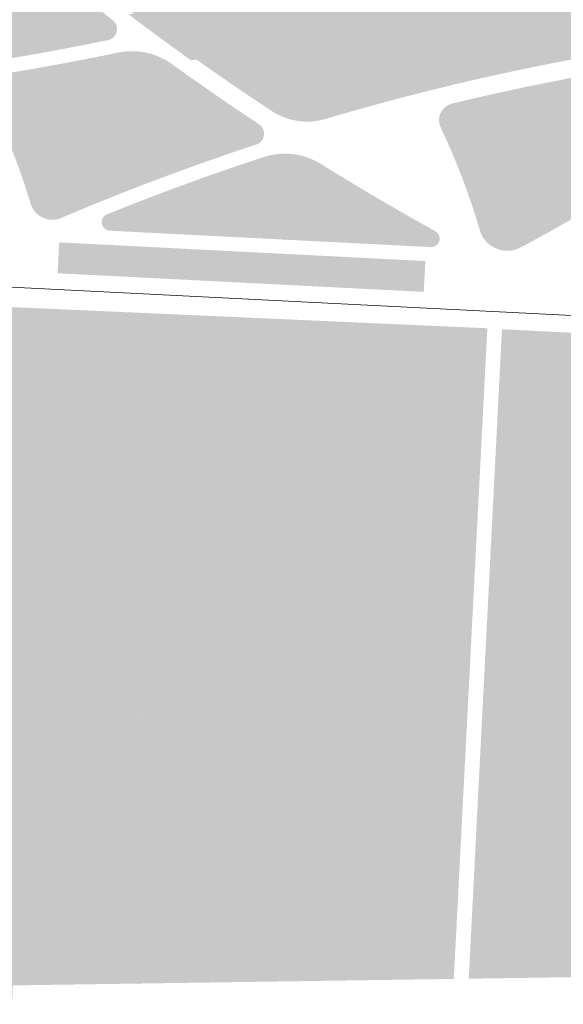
# Model space of a CAD drawing. Header units: millimetres. Extents: x 32690613 to 32694392, y 5343730 to 5344753.
# Tile 3 of 170: x 32692479 to 32692575, y 5343830 to 5344004. Entities that reach past the tile are written whole.
import ezdxf

# ---------------------------------------------------------------- set-up
doc = ezdxf.new("R2010")
doc.units = ezdxf.units.MM
doc.header["$LTSCALE"] = 0.01
doc.layers.get('DEFPOINTS').update_dxf_attribs({"color": 11, "lineweight": 18})
for name, color, linetype, lineweight, true_color in [('Veg-Rasen', 7, 'Continuous', 5, 0xb9f3a0), ('Veg-Waldartig', 7, 'Continuous', 5, 0xb0ee53), ('Veg-Wiese', 7, 'Continuous', 5, 0xd4ffa8)]:
    doc.layers.add(name, color=color, linetype=linetype, lineweight=lineweight, true_color=true_color)

# ---------------------------------------------------------------- blocks, each defined once
blk = doc.blocks.new('A$C78070446')
blk.add_line((4469459.19244776, 5342510.292062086), (4470208.775879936, 5342443.040764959))

msp = doc.modelspace()

# ---------------------------------------------------------------- hatches: boundary and pattern name
at = {"layer": 'Veg-Rasen', "transparency": 33554687}
for points in [[(32692435.53161165, 5344022.775018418), (32692434.84097303, 5344021.809931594), (32692434.14357491, 5344020.849717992), (32692433.43945169, 5344019.894424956), (32692432.72863809, 5344018.944099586), (32692432.01116914, 5344017.998788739), (32692431.28708022, 5344017.05853902), (32692430.55640704, 5344016.123396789), (32692429.81918562, 5344015.193408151), (32692429.54403168, 5344014.819107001), (32692429.29871884, 5344014.42460395), (32692429.08472324, 5344014.01227286), (32692428.90333256, 5344013.584594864), (32692428.7556383, 5344013.14414345), (32692428.64252917, 5344012.693568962), (32692428.5646858, 5344012.235582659), (32692428.52257659, 5344011.772940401), (32692427.55498821, 5343993.172696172), (32692427.55521281, 5343992.960537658), (32692427.57789636, 5343992.74959515), (32692427.62278391, 5343992.542239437), (32692427.68937099, 5343992.340800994), (32692427.77690921, 5343992.147543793), (32692427.88441472, 5343991.964639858), (32692428.01067927, 5343991.794144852), (32692428.15428378, 5343991.637974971), (32692428.31361426, 5343991.497885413), (32692428.48687999, 5343991.375450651), (32692428.67213364, 5343991.272046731), (32692428.86729313, 5343991.188835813), (32692429.07016507, 5343991.126753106), (32692429.27846936, 5343991.086496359), (32692429.48986488, 5343991.06851802), (32692429.70197574, 5343991.073020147), (32692435.91823462, 5343991.576774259), (32692442.12800202, 5343992.155074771), (32692448.330384, 5343992.807838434), (32692454.52448769, 5343993.534971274), (32692460.70942139, 5343994.336368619), (32692466.88429475, 5343995.2119151), (32692473.04821885, 5343996.161484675), (32692479.20030634, 5343997.184940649), (32692481.12347226, 5343997.520465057), (32692483.0452833, 5343997.863194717), (32692484.96573946, 5343998.213129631), (32692486.88484072, 5343998.570269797), (32692488.80258711, 5343998.934615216), (32692490.71897861, 5343999.306165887), (32692492.63401523, 5343999.684921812), (32692494.54769697, 5344000.070882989), (32692494.82292486, 5344000.147764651), (32692495.08438637, 5344000.263086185), (32692495.32674369, 5344000.414493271), (32692495.54504903, 5344000.598894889), (32692495.73484562, 5344000.812526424), (32692495.8922587, 5344001.051026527), (32692496.01407465, 5344001.309526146), (32692496.09780655, 5344001.582747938), (32692496.14174499, 5344001.865114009), (32692496.14499295, 5344002.150859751), (32692496.10748413, 5344002.434151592), (32692496.02998428, 5344002.709206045), (32692495.91407558, 5344002.970407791), (32692495.76212434, 5344003.212424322), (32692495.5772327, 5344003.430314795), (32692495.36317527, 5344003.619630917), (32692489.88702225, 5344007.870831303), (32692484.47518092, 5344012.203605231), (32692479.1288663, 5344016.616979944), (32692473.84927868, 5344021.109964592), (32692468.6376034, 5344025.681550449), (32692463.49501054, 5344030.330711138), (32692458.42265467, 5344035.056402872), (32692453.42167459, 5344039.857564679), (32692452.98845762, 5344040.233784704), (32692452.51499107, 5344040.55789558), (32692452.00750989, 5344040.825629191), (32692451.47269697, 5344041.033459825), (32692450.91759511, 5344041.178650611), (32692450.34951431, 5344041.259289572), (32692449.77593548, 5344041.274314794), (32692449.20441192, 5344041.223528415), (32692448.64246987, 5344041.107599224), (32692448.09750942, 5344040.928053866), (32692447.57670699, 5344040.687256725), (32692447.08692089, 5344040.388378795), (32692446.634601, 5344040.035355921), (32692446.22570378, 5344039.632836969), (32692445.86561392, 5344039.186122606), (32692445.55907332, 5344038.701095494), (32692444.4035365, 5344036.650585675), (32692443.2195566, 5344034.616366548), (32692442.00736323, 5344032.598832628), (32692440.7671915, 5344030.598375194), (32692439.49928192, 5344028.615382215), (32692438.20388038, 5344026.650238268), (32692436.88123812, 5344024.703324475)], [(32692550.39637899, 5343961.219894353), (32692550.10964524, 5343955.799522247), (32692485.69254398, 5343959.069277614), (32692485.9801416, 5343964.505980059)]]:
    msp.add_hatch(color=256, dxfattribs=at).paths.add_polyline_path(points)
h = msp.add_hatch(color=256, dxfattribs=at)
edge = h.paths.add_edge_path()
edge.add_arc((32692602.02606882, 5344022.026408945), 10.71745851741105, 80.82484986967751, 118.9197025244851, ccw=False)
edge.add_arc((32692603.47317217, 5344029.310365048), 3.306760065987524, 72.06813244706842, 85.45858854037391, ccw=False)
edge.add_line((32692604.49127677, 5344032.456493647), (32692596.79663871, 5344035.675296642))
edge.add_line((32692596.79663871, 5344035.675296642), (32692595.99430103, 5344035.282300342))
edge.add_line((32692595.99430103, 5344035.282300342), (32692594.40067514, 5344035.93278709))
edge.add_arc((32692592.97254056, 5344033.797381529), 2.568954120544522, -32.93937125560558, 56.22585154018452, ccw=False)
edge.add_arc((32692584.09318957, 5344043.142518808), 15.40030576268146, 271.45193149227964, 315.77169155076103, ccw=False)
edge.add_arc((32692584.48141197, 5344033.173324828), 5.426167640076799, 249.51597216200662, 270.02106279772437, ccw=False)
edge.add_arc((32692584.30388816, 5344029.716682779), 2.368182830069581, 148.0796023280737, 223.3759952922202, ccw=False)
edge.add_arc((32692581.8261259, 5344035.946915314), 4.999999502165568, 266.87384016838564, 275.36715311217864, ccw=False)
edge.add_line((32692581.55345235, 5344030.954356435), (32692564.90062247, 5344031.86386722))
edge.add_arc((32692564.73701869, 5344028.868334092), 2.999997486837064, 86.8738445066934, 87.7438689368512)
edge.add_line((32692564.8551188, 5344031.866006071), (32692540.18686942, 5344032.837868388))
edge.add_arc((32692540.38370203, 5344037.833987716), 4.999995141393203, 245.07963601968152, 267.7438792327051, ccw=False)
edge.add_line((32692538.27691324, 5344033.299520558), (32692534.76524786, 5344034.93109841))
edge.add_arc((32692535.75026048, 5344037.051154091), 2.33770955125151, 190.6626238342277, 245.0796466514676, ccw=False)
edge.add_arc((32692535.75026089, 5344037.051154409), 2.33771001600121, 136.2456185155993, 190.6626296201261, ccw=False)
edge.add_arc((32692526.73700291, 5344046.019984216), 10.37811675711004, 258.79506132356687, 314.89288107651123, ccw=False)
edge.add_arc((32692526.90839424, 5344046.38102751), 10.76602830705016, 227.5792111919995, 258.2736840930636, ccw=False)
edge.add_arc((32692520.93050166, 5344039.555930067), 1.705893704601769, 92.4138600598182, 221.1484589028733, ccw=False)
edge.add_line((32692520.85865395, 5344041.260310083), (32692519.54003989, 5344041.795498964))
edge.add_line((32692519.54003989, 5344041.795498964), (32692513.75637826, 5344041.224335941))
edge.add_line((32692513.75637826, 5344041.224335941), (32692507.428666, 5344040.685708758))
edge.add_arc((32692491.7460758, 5343993.904010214), 49.34035826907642, 56.458415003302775, 71.46734549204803, ccw=False)
edge.add_arc((32692517.54606155, 5344033.195037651), 2.345366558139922, -28.032555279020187, 51.41839011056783, ccw=False)
edge.add_arc((32692517.54606195, 5344033.195036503), 2.345365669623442, 252.51648347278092, 331.9674649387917, ccw=False)
edge.add_arc((32692535.31490061, 5344081.022894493), 53.36441247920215, 242.3293449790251, 249.746421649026, ccw=False)
edge.add_arc((32692509.07423417, 5344031.140279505), 2.999999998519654, -1.5865488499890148, 60.90349730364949, ccw=False)
edge.add_arc((32692509.07423438, 5344031.14027926), 2.999999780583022, 290.35760606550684, 358.41345570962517, ccw=False)
edge.add_line((32692510.11786964, 5344028.327660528), (32692500.23126452, 5344024.659189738))
edge.add_arc((32692500.5791429, 5344023.721650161), 0.9999999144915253, 110.3576040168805, 164.1936350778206)
edge.add_arc((32692500.57914297, 5344023.721650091), 0.9999999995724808, 164.1936321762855, 218.0296582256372)
edge.add_line((32692499.79145101, 5344023.105580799), (32692508.56970692, 5344011.881905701))
edge.add_arc((32692506.20663106, 5344010.033697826), 2.999999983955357, 25.236576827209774, 38.0296583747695, ccw=False)
edge.add_line((32692508.92029621, 5344011.312768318), (32692508.97854142, 5344011.388104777))
edge.add_arc((32692510.87335276, 5344009.258960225), 2.850187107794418, 46.6140775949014, 131.6671708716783, ccw=False)
edge.add_arc((32692509.22258611, 5344007.811746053), 5.040061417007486, -40.84281956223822, 44.276386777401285, ccw=False)
edge.add_arc((32692504.75908907, 5344013.03799005), 11.87975624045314, 259.0711437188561, 314.1608919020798, ccw=False)
edge.add_line((32692502.50680644, 5344001.373692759), (32692509.19579662, 5343996.52904652))
edge.add_line((32692509.19579662, 5343996.52904652), (32692510.08809897, 5343996.70066586))
edge.add_arc((32692515.59470798, 5343992.67592255), 6.820652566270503, 60.515525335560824, 143.837183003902, ccw=False)
edge.add_arc((32692520.05129728, 5343996.747168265), 2.165912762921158, 104.23082930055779, 120.508110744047, ccw=False)
edge.add_line((32692519.51885315, 5343998.846616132), (32692523.37981392, 5343999.825800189))
edge.add_arc((32692524.11729931, 5343996.917868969), 2.999991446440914, 97.70156605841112, 104.23084005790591, ccw=False)
edge.add_line((32692523.71526064, 5343999.890799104), (32692567.6771631, 5344005.835907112))
edge.add_arc((32692568.07920305, 5344002.86296852), 2.999999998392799, 62.10544922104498, 97.70156862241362, ccw=False)
edge.add_line((32692569.48274033, 5344005.514398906), (32692572.43390307, 5344003.952198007))
edge.add_arc((32692571.3156747, 5344001.839743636), 2.390166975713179, 12.326986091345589, 62.105479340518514, ccw=False)
edge.add_arc((32692564.07179247, 5344005.327176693), 10.03093335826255, 342.7346509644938, 367.1637744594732)
edge.add_arc((32692576.55277303, 5344007.187470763), 2.600749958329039, 102.68230285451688, 193.5508485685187, ccw=False)
edge.add_arc((32692576.60003984, 5344007.401102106), 2.404507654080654, 71.21082590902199, 104.89926925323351, ccw=False)
edge.add_arc((32692573.5181868, 5344000.447510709), 10.00316809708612, 22.671373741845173, 67.32464472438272, ccw=False)
edge.add_arc((32692599.06737039, 5344007.514995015), 16.63201578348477, 191.1343497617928, 213.7337008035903)
edge.add_line((32692585.23572662, 5343998.278676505), (32692586.13161005, 5343997.744498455))
edge.add_line((32692586.13161005, 5343997.744498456), (32692598.86161993, 5343999.633141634))
edge.add_arc((32692598.61690408, 5344002.275651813), 2.653817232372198, 145.3642040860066, 275.2909192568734, ccw=False)
edge.add_arc((32692597.15981252, 5344008.730910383), 4.999990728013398, 241.08094051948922, 261.6462588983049, ccw=False)
edge.add_line((32692594.7419491, 5344004.354399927), (32692592.28292789, 5344005.712918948))
edge.add_arc((32692593.71976192, 5344008.313696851), 2.971285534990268, 176.5731466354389, 241.0809659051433, ccw=False)
edge.add_arc((32692593.71976245, 5344008.313697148), 2.97128603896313, 112.0653459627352, 176.573152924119, ccw=False)
edge.add_line((32692592.60355783, 5344011.067354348), (32692604.56242107, 5344015.914921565))
edge.add_arc((32692604.18675738, 5344016.841677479), 0.9999998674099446, 292.0653420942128, 346.6781512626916)
edge.add_arc((32692604.18675775, 5344016.841677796), 0.9999995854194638, 346.678128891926, 401.2909431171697)
edge.add_line((32692604.93812589, 5344017.501560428), (32692600.75886146, 5344022.260234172))
edge.add_arc((32692603.01296685, 5344024.239882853), 2.99999999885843, 167.5006289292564, 221.2909421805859, ccw=False)
edge.add_arc((32692603.01292397, 5344024.23989319), 2.999955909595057, 167.2810077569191, 167.5006382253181, ccw=False)
edge.add_line((32692600.0865822, 5344024.900392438), (32692600.08089168, 5344024.897666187))
edge.add_arc((32692596.65952604, 5344025.663093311), 3.505940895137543, 270.67200705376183, 347.3894530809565, ccw=False)
edge.add_arc((32692596.6595248, 5344025.663094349), 3.505941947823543, 193.9546083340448, 270.672027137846, ccw=False)
edge.add_arc((32692600.21142125, 5344025.30368364), 6.971333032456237, 118.89075389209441, 183.9980433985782, ccw=False)
h = msp.add_hatch(color=256, dxfattribs=at)
edge = h.paths.add_edge_path()
edge.add_arc((32692571.31567251, 5344001.839742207), 2.390169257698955, 280.6022398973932, 351.3538444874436)
edge.add_arc((32692571.31567341, 5344001.839742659), 2.390168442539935, 351.3538306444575, 422.1054630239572)
edge.add_line((32692572.43390307, 5344003.952198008), (32692569.48274033, 5344005.514398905))
edge.add_arc((32692568.07920305, 5344002.862968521), 2.999999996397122, 62.10544917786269, 97.70156866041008)
edge.add_line((32692567.6771631, 5344005.835907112), (32692523.71526082, 5343999.890799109))
edge.add_arc((32692524.11729958, 5343996.917866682), 2.999993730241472, 97.7015620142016, 104.2308359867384)
edge.add_line((32692523.37981384, 5343999.825800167), (32692519.51885315, 5343998.846616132))
edge.add_arc((32692520.05129728, 5343996.747168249), 2.165912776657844, 104.2308290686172, 169.7595091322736)
edge.add_arc((32692520.05129648, 5343996.747167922), 2.16591205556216, 169.7594969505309, 235.2882013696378)
edge.add_arc((32692648.91593519, 5344182.769397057), 228.4629841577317, 235.28818915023, 236.5787007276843)
edge.add_line((32692523.08056809, 5343992.084328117), (32692525.21872313, 5343990.673333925))
edge.add_arc((32692529.62505106, 5343997.350476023), 7.999997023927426, 236.5786907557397, 286.4830892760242)
edge.add_line((32692531.89490892, 5343989.67925072), (32692542.72758131, 5343992.88455496))
edge.add_arc((32692604.84621395, 5343782.947916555), 218.9340463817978, 100.60223980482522, 106.48307934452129, ccw=False)
edge.add_line((32692564.56458794, 5343998.144355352), (32692571.75543922, 5343999.490377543))
at = {"layer": 'Veg-Waldartig', "transparency": 33554687}
msp.add_hatch(color=256, dxfattribs=at).paths.add_polyline_path([(32692498.09843416, 5343889.578515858), (32692498.13373187, 5343889.783633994), (32692498.18793311, 5343890.011010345), (32692498.25838457, 5343890.260158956), (32692498.34056478, 5343890.527028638), (32692498.42948482, 5343890.806675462), (32692498.52015737, 5343891.094159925), (32692498.60759291, 5343891.384537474), (32692498.68680348, 5343891.672866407), (32692498.75280055, 5343891.954204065), (32692498.8005956, 5343892.223608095), (32692498.82569436, 5343892.477133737), (32692498.82557897, 5343892.714825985), (32692498.79822569, 5343892.937727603), (32692498.74161082, 5343893.146881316), (32692498.65371059, 5343893.343329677), (32692498.53250131, 5343893.528115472), (32692498.37595922, 5343893.702281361), (32692498.18206064, 5343893.866869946), (32692497.95014229, 5343894.022455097), (32692497.68498278, 5343894.167734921), (32692497.39272137, 5343894.300938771), (32692497.07949694, 5343894.420295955), (32692496.75144884, 5343894.524035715), (32692496.41471609, 5343894.610387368), (32692496.07543785, 5343894.677580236), (32692495.73975324, 5343894.723843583), (32692495.41258506, 5343894.74831953), (32692495.09399098, 5343894.753801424), (32692494.78281234, 5343894.743995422), (32692494.47789046, 5343894.722607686), (32692494.17806671, 5343894.693344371), (32692493.88218233, 5343894.659911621), (32692493.58907891, 5343894.626015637), (32692493.29759772, 5343894.595362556), (32692493.00668547, 5343894.571089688), (32692492.71571122, 5343894.554059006), (32692492.4241496, 5343894.544563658), (32692492.13147499, 5343894.542896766), (32692491.83716208, 5343894.549351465), (32692491.54068527, 5343894.564220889), (32692491.24151912, 5343894.587798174), (32692490.93913823, 5343894.620376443), (32692490.63323241, 5343894.662376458), (32692490.32435389, 5343894.714729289), (32692490.0132696, 5343894.778493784), (32692489.70074737, 5343894.854728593), (32692489.3875543, 5343894.944492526), (32692489.07445781, 5343895.048844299), (32692488.76222526, 5343895.168842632), (32692488.45162405, 5343895.305546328), (32692488.14280086, 5343895.461344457), (32692487.83341947, 5343895.643947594), (32692487.52052311, 5343895.862396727), (32692487.20115475, 5343896.125732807), (32692486.87235745, 5343896.442996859), (32692486.53117456, 5343896.823229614), (32692486.17464894, 5343897.275472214), (32692485.79982376, 5343897.808765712), (32692485.96674765, 5343898.927862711), (32692486.04904439, 5343899.863295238), (32692486.05480877, 5343900.636624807), (32692485.99213552, 5343901.269413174), (32692485.86911936, 5343901.783221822), (32692485.69385511, 5343902.199612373), (32692485.47443746, 5343902.540146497), (32692485.21896121, 5343902.826385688), (32692484.93503049, 5343903.076321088), (32692484.62828715, 5343903.293661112), (32692484.3038825, 5343903.478543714), (32692483.96696768, 5343903.631106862), (32692483.622694, 5343903.751488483), (32692483.27621268, 5343903.839826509), (32692482.932675, 5343903.896258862), (32692482.59723219, 5343903.920923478), (32692482.27442224, 5343903.914318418), (32692481.96633016, 5343903.878382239), (32692481.67442771, 5343903.815413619), (32692481.4001866, 5343903.727711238), (32692481.14507859, 5343903.617573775), (32692480.91057549, 5343903.48729993), (32692480.69814901, 5343903.339188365), (32692480.50927083, 5343903.175537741), (32692480.34466838, 5343902.998604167), (32692480.20209122, 5343902.810473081), (32692480.07854465, 5343902.613187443), (32692479.97103383, 5343902.408789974), (32692479.87656395, 5343902.199323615), (32692479.79214033, 5343901.986831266), (32692479.71476818, 5343901.773356), (32692479.64145281, 5343901.560940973), (32692479.57009168, 5343901.350939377), (32692479.50215394, 5343901.141958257), (32692479.44000094, 5343900.931913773), (32692479.38599399, 5343900.718722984), (32692479.34249454, 5343900.500303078), (32692479.31186399, 5343900.274570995), (32692479.29646372, 5343900.039443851), (32692479.29865513, 5343899.7928386), (32692479.32000173, 5343899.533263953), (32692479.35887531, 5343899.261595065), (32692479.41284981, 5343898.979298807), (32692479.47949908, 5343898.687842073), (32692479.55639709, 5343898.388691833), (32692479.64111768, 5343898.083314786), (32692479.73123494, 5343897.773177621), (32692479.82432232, 5343897.459747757), (32692479.91829143, 5343897.144472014), (32692480.01240256, 5343896.828719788), (32692480.10625342, 5343896.513840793), (32692480.19944172, 5343896.201184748), (32692480.29156518, 5343895.89210137), (32692480.3822215, 5343895.587940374), (32692480.4710084, 5343895.29005148), (32692480.55752195, 5343894.999787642), (32692480.64184618, 5343894.718026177), (32692480.72597875, 5343894.443816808), (32692480.81240702, 5343894.175729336), (32692480.90361504, 5343893.912341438), (32692481.00208742, 5343893.652229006), (32692481.11030869, 5343893.393967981), (32692481.23076368, 5343893.136133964), (32692481.36593692, 5343892.877302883), (32692481.51752373, 5343892.616359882), (32692481.68406219, 5343892.353426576), (32692481.86330179, 5343892.088932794), (32692482.05299108, 5343891.823309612), (32692482.25087935, 5343891.556987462), (32692482.45471581, 5343891.290395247), (32692482.66224904, 5343891.023965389), (32692482.87122811, 5343890.758127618), (32692483.07975838, 5343890.493264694), (32692483.28736912, 5343890.229569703), (32692483.49394579, 5343889.967188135), (32692483.69937384, 5343889.706265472), (32692483.90353873, 5343889.446947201), (32692484.10632592, 5343889.189378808), (32692484.30762086, 5343888.933705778), (32692484.50730915, 5343888.68007264), (32692484.70463846, 5343888.428255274), (32692484.89630771, 5343888.176536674), (32692485.07837755, 5343887.922829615), (32692485.24690931, 5343887.665046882), (32692485.39796395, 5343887.401101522), (32692485.52760257, 5343887.128906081), (32692485.6318862, 5343886.846373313), (32692485.70687592, 5343886.551415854), (32692485.75003063, 5343886.24283574), (32692485.76440095, 5343885.922991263), (32692485.75443531, 5343885.595129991), (32692485.72458218, 5343885.262499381), (32692485.67929003, 5343884.928346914), (32692485.62300729, 5343884.595919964), (32692485.56018247, 5343884.268466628), (32692485.49526365, 5343883.949232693), (32692485.43110802, 5343883.64093649), (32692485.36420231, 5343883.34415814), (32692485.28944205, 5343883.058948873), (32692485.20172279, 5343882.785360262), (32692485.09593976, 5343882.52344246), (32692484.96698836, 5343882.273246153), (32692484.80976393, 5343882.034821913), (32692484.6191619, 5343881.808220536), (32692484.3918933, 5343881.592691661), (32692484.13193198, 5343881.384281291), (32692483.84506775, 5343881.178234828), (32692483.53708968, 5343880.969797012), (32692483.21378858, 5343880.754213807), (32692482.88095321, 5343880.526729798), (32692482.54437333, 5343880.282590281), (32692482.20983848, 5343880.017040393), (32692481.88257757, 5343879.727076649), (32692481.56557571, 5343879.416701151), (32692481.26125679, 5343879.091666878), (32692480.97204518, 5343878.757727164), (32692480.70036484, 5343878.420635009), (32692480.44864025, 5343878.086144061), (32692480.21929509, 5343877.760007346), (32692480.01475364, 5343877.44797786), (32692479.83684823, 5343877.154183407), (32692479.68504214, 5343876.876248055), (32692479.55820677, 5343876.61017022), (32692479.45521382, 5343876.351948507), (32692479.37493453, 5343876.097581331), (32692479.31624041, 5343875.843067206), (32692479.2780029, 5343875.584404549), (32692479.25909345, 5343875.317591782), (32692479.25883486, 5343875.039758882), (32692479.27835533, 5343874.752561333), (32692479.31923437, 5343874.458786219), (32692479.3830516, 5343874.161220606), (32692479.47138648, 5343873.862651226), (32692479.58581862, 5343873.565865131), (32692479.72792752, 5343873.273649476), (32692479.89929275, 5343872.988791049), (32692480.10154879, 5343872.714025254), (32692480.33655018, 5343872.451880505), (32692480.60620604, 5343872.204833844), (32692480.91242578, 5343871.975362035), (32692481.2571188, 5343871.765941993), (32692481.64219437, 5343871.579050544), (32692482.06956187, 5343871.417164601), (32692482.54113062, 5343871.282760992), (32692483.05704122, 5343871.177778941), (32692483.61035899, 5343871.102007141), (32692484.19238067, 5343871.054696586), (32692484.79440278, 5343871.035098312), (32692485.40772196, 5343871.042463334), (32692486.02363479, 5343871.076042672), (32692486.633438, 5343871.135087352), (32692487.22842809, 5343871.218848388), (32692487.801823, 5343871.326567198), (32692488.35452572, 5343871.457446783), (32692488.88936066, 5343871.610680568), (32692489.40915191, 5343871.785461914), (32692489.91672388, 5343871.980984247), (32692490.41490078, 5343872.196440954), (32692490.90650703, 5343872.431025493), (32692491.39436682, 5343872.6839312), (32692491.87981325, 5343872.954123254), (32692492.35821472, 5343873.239654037), (32692492.82344871, 5343873.538347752), (32692493.26939235, 5343873.848028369), (32692493.68992304, 5343874.166520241), (32692494.07891801, 5343874.491647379), (32692494.43025456, 5343874.821233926), (32692494.73781002, 5343875.153104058), (32692494.99792299, 5343875.485039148), (32692495.2167774, 5343875.81464955), (32692495.40301856, 5343876.139502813), (32692495.56529177, 5343876.45716639), (32692495.71224291, 5343876.76520942), (32692495.85251521, 5343877.061195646), (32692495.99475619, 5343877.342696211), (32692496.14761015, 5343877.607277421), (32692496.31811528, 5343877.85325544), (32692496.50687995, 5343878.081939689), (32692496.7129055, 5343878.295388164), (32692496.93519316, 5343878.495658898), (32692497.17274412, 5343878.684809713), (32692497.42455959, 5343878.864898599), (32692497.68964098, 5343879.037983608), (32692497.96698929, 5343879.206122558), (32692498.25502004, 5343879.371608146), (32692498.54980446, 5343879.537671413), (32692498.84682796, 5343879.70777772), (32692499.14157638, 5343879.885393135), (32692499.42953499, 5343880.073983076), (32692499.70618943, 5343880.277013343), (32692499.96702508, 5343880.497949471), (32692500.20752751, 5343880.740257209), (32692500.42404697, 5343881.006537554), (32692500.61639259, 5343881.295932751), (32692500.78523843, 5343881.606720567), (32692500.9312584, 5343881.937178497), (32692501.05512655, 5343882.285584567), (32692501.1575167, 5343882.650215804), (32692501.23910292, 5343883.029350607), (32692501.30055912, 5343883.421266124), (32692501.34258319, 5343883.823733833), (32692501.3659685, 5343884.232498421), (32692501.37153237, 5343884.64279823), (32692501.36009208, 5343885.049871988), (32692501.33246495, 5343885.448957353), (32692501.28946823, 5343885.835293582), (32692501.23191928, 5343886.204118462), (32692501.16063536, 5343886.550670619), (32692501.07618107, 5343886.870938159), (32692500.97811048, 5343887.163908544), (32692500.86572481, 5343887.429319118), (32692500.73832547, 5343887.666907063), (32692500.5952137, 5343887.876409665), (32692500.43569084, 5343888.057564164), (32692500.25905823, 5343888.21010782), (32692500.06461715, 5343888.333777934), (32692499.8528836, 5343888.429367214), (32692499.62923225, 5343888.501890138), (32692499.40025256, 5343888.557416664), (32692499.17253377, 5343888.602016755), (32692498.95266538, 5343888.641760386), (32692498.74723665, 5343888.682717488), (32692498.56283688, 5343888.730958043), (32692498.4060556, 5343888.792551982), (32692498.28201946, 5343888.872625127), (32692498.1900048, 5343888.972526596), (32692498.12782526, 5343889.092661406), (32692498.09329451, 5343889.23343456), (32692498.08422625, 5343889.395251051)])
at = {"layer": 'Veg-Wiese', "transparency": 33554687}
h = msp.add_hatch(color=256, dxfattribs=at)
h.paths.add_polyline_path([(32692558.1812139, 5343837.98033003), (32692558.10914924, 5343836.529940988), (32692558.02971187, 5343834.977778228), (32692869.65210571, 5343839.559594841), (32692872.24127318, 5343891.62457206), (32692872.24321826, 5343891.624474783), (32692879.82612954, 5344043.247860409), (32692945.92610405, 5344040.105049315), (32692953.2753928, 5344184.955430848), (32692970.30679847, 5344525.545365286), (32692967.24986688, 5344524.474550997), (32692950.27919027, 5344185.106333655), (32692943.08149065, 5344043.243689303), (32692876.97935336, 5344046.386603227), (32692869.41055729, 5343895.045456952), (32692869.40769205, 5343895.04559944), (32692866.79551453, 5343842.517918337)])
h.paths.add_polyline_path([(32692555.48605251, 5343836.4968799), (32692555.55911941, 5343837.941777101), (32692474.99523964, 5343836.757237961), (32692469.58613072, 5343736.838016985), (32692235.16924445, 5343733.416834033), (32692235.28649011, 5343730.416024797), (32692472.43035017, 5343733.879233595), (32692477.83947415, 5343833.798732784), (32692555.4064705, 5343834.939208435)])
h = msp.add_hatch(color=256, dxfattribs=at)
edge = h.paths.add_edge_path()
edge.add_arc((32692460.72285627, 5344607.816400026), 569.0686390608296, 273.7084387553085, 274.7121550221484)
edge.add_arc((32692491.74607201, 5343993.904002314), 49.34036695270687, 56.458416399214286, 71.41449552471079, ccw=False)
edge.add_arc((32692517.54606155, 5344033.195037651), 2.345366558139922, -28.032555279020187, 51.41839010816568, ccw=False)
edge.add_arc((32692517.54606195, 5344033.195036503), 2.345365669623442, 252.51648347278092, 331.9674649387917, ccw=False)
edge.add_arc((32692535.31490044, 5344081.022894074), 53.36441202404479, 242.32934492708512, 249.7464216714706, ccw=False)
edge.add_arc((32692509.07423417, 5344031.140279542), 2.999999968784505, 60.90349687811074, 66.46929573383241)
edge.add_line((32692510.27195553, 5344033.890818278), (32692506.08959883, 5344035.712024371))
edge.add_arc((32692504.09339656, 5344031.127793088), 4.999999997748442, 66.4692957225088, 94.23221326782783)
edge.add_line((32692503.72440204, 5344036.114158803), (32692501.56834489, 5344035.954609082))
edge.add_arc((32692460.72283898, 5344607.816633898), 573.3188735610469, 271.5716392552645, 274.08543918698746, ccw=False)
edge.add_arc((32692476.52944447, 5344031.714563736), 2.999999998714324, 91.57163921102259, 160.061870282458)
edge.add_line((32692473.70926027, 5344032.737579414), (32692473.70926001, 5344032.737578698))
edge.add_arc((32692476.52944091, 5344031.714562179), 2.999997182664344, 160.0618336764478, 228.5521181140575)
edge.add_line((32692474.54362728, 5344029.465889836), (32692480.28802263, 5344024.392983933))
edge.add_arc((32692642.23098306, 5344207.771944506), 244.6494749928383, 228.5521013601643, 232.7069008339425)
edge.add_line((32692493.99967968, 5344013.141920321), (32692500.19272759, 5344008.425260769))
edge.add_arc((32692748.04013882, 5344333.852769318), 409.0616121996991, 232.706898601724, 233.0026961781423)
edge.add_line((32692501.87608865, 5344007.150055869), (32692501.87609998, 5344007.15004733))
edge.add_arc((32692503.83751528, 5344009.753187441), 3.259369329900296, 233.0026896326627, 282.9940802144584)
edge.add_line((32692504.57038572, 5344006.5772798), (32692506.88118257, 5344007.110517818))
edge.add_arc((32692506.20663199, 5344010.033696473), 2.999998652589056, 282.9940749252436, 340.511884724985)
edge.add_arc((32692506.20663105, 5344010.033697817), 2.999999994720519, 340.511870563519, 385.236576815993)
edge.add_line((32692508.92029621, 5344011.312768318), (32692508.97854142, 5344011.388104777))
edge.add_arc((32692510.87335276, 5344009.258960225), 2.850187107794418, 46.6140775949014, 131.6671708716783, ccw=False)
edge.add_arc((32692509.22258611, 5344007.811746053), 5.040061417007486, -40.84281956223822, 44.276386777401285, ccw=False)
edge.add_arc((32692504.75908907, 5344013.037990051), 11.87975624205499, 259.0711437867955, 314.16089189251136, ccw=False)
edge.add_arc((32692776.33868384, 5344371.208832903), 460.1759749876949, 232.81371299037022, 233.48315839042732, ccw=False)
edge.add_line((32692498.20443206, 5344004.598323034), (32692499.08928293, 5344004.768509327))
edge.add_arc((32692776.33790907, 5344371.20786853), 459.5047384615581, 229.6329319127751, 232.8887903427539, ccw=False)
edge.add_arc((32692776.3387701, 5344371.208927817), 459.5061032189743, 227.1992013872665, 229.6329356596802, ccw=False)
edge.add_arc((32692465.70976399, 5344035.769498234), 2.329998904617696, 90.49940832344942, 227.1992683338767, ccw=False)
edge.add_arc((32692460.72299743, 5344607.812458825), 569.734697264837, 270.4994617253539, 273.8468964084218)
edge.add_line((32692498.94682607, 5344039.361437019), (32692497.5315819, 5344039.935845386))
edge.add_line((32692497.5315819, 5344039.935845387), (32692497.52980874, 5344039.939332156))
h = msp.add_hatch(color=256, dxfattribs=at)
edge = h.paths.add_edge_path()
edge.add_line((32692585.23572662, 5343998.278676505), (32692584.49971186, 5343998.17994949))
edge.add_arc((32692599.06745946, 5344007.515052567), 17.30212182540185, 212.6519992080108, 212.7469136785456)
edge.add_arc((32692656.41591039, 5343568.847070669), 435.2880926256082, 99.50766813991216, 106.4979973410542)
edge.add_arc((32692529.58448672, 5343997.077745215), 11.32999999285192, 236.59357509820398, 286.49799739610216, ccw=False)
edge.add_arc((32692776.3363892, 5344371.205477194), 459.5019103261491, 234.6732280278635, 236.5935836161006, ccw=False)
edge.add_line((32692510.6345059, 5343996.312806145), (32692510.08809897, 5343996.70066586))
edge.add_arc((32692515.59470798, 5343992.67592255), 6.820652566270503, 60.515525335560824, 143.837183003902, ccw=False)
edge.add_arc((32692520.05129727, 5343996.747168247), 2.165912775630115, 120.5081101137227, 169.7595090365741)
edge.add_arc((32692520.05129649, 5343996.747167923), 2.165912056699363, 169.7594969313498, 235.2882013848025)
edge.add_line((32692518.81792044, 5343994.966730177), (32692518.8179252, 5343994.966726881))
edge.add_arc((32692648.91593956, 5344182.76939319), 228.4629834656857, 235.2881891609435, 236.5786978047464)
edge.add_line((32692523.08056319, 5343992.084331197), (32692525.21872327, 5343990.673333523))
edge.add_line((32692525.21872327, 5343990.673333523), (32692525.21872379, 5343990.673333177))
edge.add_arc((32692529.62505099, 5343997.350473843), 7.999995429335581, 236.5786894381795, 286.4830872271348)
edge.add_line((32692531.89490813, 5343989.679249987), (32692542.72758132, 5343992.884554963))
edge.add_arc((32692604.84621393, 5343782.947916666), 218.9340462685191, 100.60223980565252, 106.48307934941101, ccw=False)
edge.add_line((32692564.56458794, 5343998.144355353), (32692571.75543922, 5343999.490377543))
edge.add_arc((32692571.31567251, 5344001.839742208), 2.390169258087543, 280.6022398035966, 351.3538444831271)
edge.add_arc((32692571.31567341, 5344001.839742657), 2.390168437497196, 351.3538306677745, 372.3270024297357)
edge.add_arc((32692564.07179247, 5344005.327176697), 10.03093335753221, 342.7346509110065, 367.1637744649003)
edge.add_arc((32692576.55277303, 5344007.187470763), 2.600749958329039, 102.68230285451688, 193.5508485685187, ccw=False)
edge.add_arc((32692576.60003984, 5344007.401102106), 2.404507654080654, 71.21082590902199, 104.89926925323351, ccw=False)
edge.add_arc((32692573.5181868, 5344000.447510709), 10.00316809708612, 22.671373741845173, 67.32464472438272, ccw=False)
edge.add_arc((32692599.06737039, 5344007.514995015), 16.63201578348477, 191.1343497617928, 213.7337008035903)
h = msp.add_hatch(color=256, dxfattribs=at)
edge = h.paths.add_edge_path()
edge.add_line((32692509.19579662, 5343996.52904652), (32692502.50680646, 5344001.373692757))
edge.add_arc((32692776.33868287, 5344371.208831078), 460.1759729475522, 233.4831584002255, 234.5100120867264)
edge.add_line((32692509.17860471, 5343996.525740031), (32692509.19579662, 5343996.52904652))
h = msp.add_hatch(color=256, dxfattribs=at)
edge = h.paths.add_edge_path()
edge.add_arc((32692390.82556049, 5344509.411819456), 522.2946433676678, 279.521968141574, 281.657178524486, ccw=False)
edge.add_arc((32692477.88824635, 5343990.368335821), 3.99999766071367, 99.52195661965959, 152.4520983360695)
edge.add_arc((32692477.88824633, 5343990.368333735), 3.99999860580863, 152.4520716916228, 205.3822004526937)
edge.add_arc((32692363.88130101, 5343936.277250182), 122.1880709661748, 16.673281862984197, 25.382201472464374, ccw=False)
edge.add_arc((32692484.76396873, 5343972.482353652), 3.99999848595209, 196.6732853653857, 244.8558318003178)
edge.add_arc((32692484.76396999, 5343972.482354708), 3.999999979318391, 244.855822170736, 293.0383496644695)
edge.add_arc((32692656.41590937, 5343568.847073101), 434.6180899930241, 108.2024683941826, 113.03834899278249, ccw=False)
edge.add_arc((32692520.02696488, 5343983.616180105), 1.999999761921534, 288.2024676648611, 352.3630795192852)
edge.add_arc((32692520.02696549, 5343983.61618066), 1.999999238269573, 352.3630614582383, 416.5236929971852)
edge.add_arc((32692776.33868102, 5344371.208828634), 462.6759698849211, 234.2162712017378, 236.5236755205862, ccw=False)
edge.add_arc((32692498.78267336, 5343986.137488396), 11.99999797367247, 54.21626621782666, 101.657178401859)
h = msp.add_hatch(color=256, dxfattribs=at)
edge = h.paths.add_edge_path()
edge.add_arc((32692656.41571276, 5343568.848073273), 432.1170716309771, 98.7434324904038, 103.5600459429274)
edge.add_arc((32692555.80308744, 5343986.003393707), 2.99999933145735, 103.5600353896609, 154.4650215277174)
edge.add_arc((32692555.80308788, 5343986.003393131), 2.999999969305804, 154.4650156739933, 205.3699906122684)
edge.add_arc((32692441.91827976, 5343931.999991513), 123.0401400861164, 16.33986855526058, 25.369989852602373, ccw=False)
edge.add_arc((32692564.78684729, 5343968.022101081), 4.999999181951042, 196.3398660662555, 247.0697863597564)
edge.add_arc((32692564.78684799, 5343968.02210125), 4.999999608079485, 247.0697797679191, 297.7996958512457)
edge.add_arc((32692449.41102412, 5344186.854661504), 252.3848620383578, 297.7996934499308, 307.9461607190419)
edge.add_arc((32692603.37786745, 5343989.403931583), 1.999999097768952, 307.9461507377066, 363.9529604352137)
edge.add_arc((32692603.37786692, 5343989.403932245), 1.999999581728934, 3.952940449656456, 59.95973595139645)
edge.add_arc((32692146.70958038, 5343199.713900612), 914.2259967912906, 59.95971942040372, 60.38561770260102)
edge.add_arc((32692592.5536788, 5343984.082942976), 11.99999699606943, 60.38561064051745, 98.74344353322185)
h = msp.add_hatch(color=256, dxfattribs=at)
h.dxf.hatch_style = 1
h.paths.add_polyline_path([(32692861.58889258, 5343986.030331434), (32692858.09900006, 5343986.412999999), (32692839.34199984, 5343987.825000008), (32692796.69509941, 5343991.20139828), (32692794.30804717, 5343940.646143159), (32692673.00161841, 5343946.506730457), (32692672.85700988, 5343943.728567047), (32692563.87860254, 5343949.228130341), (32692558.18121385, 5343837.980330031), (32692857.59683296, 5343842.382669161), (32692858.123, 5343846.857), (32692860.616, 5343868.261), (32692860.954, 5343871.242), (32692861.269, 5343874.161), (32692862.3, 5343886.002), (32692862.564, 5343889.183), (32692862.869, 5343892.09), (32692863.118, 5343895.065), (32692863.313, 5343898.145), (32692864.659, 5343919.05), (32692865.239, 5343942.841), (32692860.032, 5343953.743)])
h = msp.add_hatch(color=256, dxfattribs=at)
edge = h.paths.add_edge_path()
edge.add_line((32692521.9525695, 5343979.511965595), (32692521.95212389, 5343979.51181969))
edge.add_arc((32692656.41590956, 5343568.847072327), 432.1180907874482, 108.1299774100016, 111.0092536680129)
edge.add_arc((32692656.41590462, 5343568.847085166), 432.1180770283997, 111.0092536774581, 112.0200030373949)
edge.add_arc((32692494.96415114, 5343968.052874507), 1.499996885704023, 112.0199484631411, 189.5498259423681)
edge.add_arc((32692494.96415136, 5343968.052874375), 1.499997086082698, 189.5498197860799, 267.0796839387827)
edge.add_line((32692494.88773092, 5343966.554825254), (32692551.32955818, 5343963.675540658))
edge.add_arc((32692551.40597891, 5343965.17359392), 1.500001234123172, 267.0796815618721, 344.0471923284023)
edge.add_arc((32692551.40597913, 5343965.173594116), 1.500001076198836, 344.0471827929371, 421.0147031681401)
edge.add_arc((32692776.33867703, 5344371.208820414), 462.675960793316, 239.96441261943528, 241.01471521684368, ccw=False)
edge.add_arc((32692776.30875623, 5344371.157259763), 462.6163474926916, 238.1400747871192, 239.96442436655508, ccw=False)
edge.add_line((32692532.11930633, 5343978.23818728), (32692532.02279584, 5343978.298166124))
edge.add_arc((32692525.68622531, 5343968.107590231), 11.99999846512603, 58.12636549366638, 108.1278264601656)
h = msp.add_hatch(color=256, dxfattribs=at)
h.paths.add_polyline_path([(32692561.30209726, 5343949.395667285), (32692425.25160512, 5343955.451016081), (32692425.10519212, 5343955.450315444), (32692423.62635748, 5343926.953701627), (32692423.27584935, 5343924.632011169), (32692422.47995555, 5343922.423017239), (32692421.26914426, 5343920.411292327), (32692419.68977193, 5343918.673856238), (32692417.80230555, 5343917.277227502), (32692415.67900765, 5343916.274876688), (32692413.40116965, 5343915.705179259), (32692411.05599961, 5343915.589946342), (32692403.08830065, 5343915.979822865), (32692391.35816431, 5343901.600707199), (32692374.02590626, 5343879.497176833), (32692356.17204109, 5343857.066032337), (32692341.44007591, 5343838.20749548), (32692338.86541183, 5343833.205162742), (32692341.32253706, 5343833.301165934), (32692350.39012541, 5343833.496401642), (32692350.40957949, 5343833.496882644), (32692403.28087205, 5343834.442287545), (32692474.90918434, 5343835.167590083), (32692474.99523964, 5343836.757237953), (32692555.55911921, 5343837.941777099)])
h.paths.add_polyline_path([(32692485.47443746, 5343902.540146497), (32692485.69385511, 5343902.199612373), (32692485.86911936, 5343901.783221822), (32692485.99213552, 5343901.269413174), (32692486.05480877, 5343900.636624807), (32692486.04904439, 5343899.863295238), (32692485.96674765, 5343898.927862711), (32692485.79982376, 5343897.808765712), (32692486.17464894, 5343897.275472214), (32692486.53117456, 5343896.823229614), (32692486.87235745, 5343896.442996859), (32692487.20115475, 5343896.125732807), (32692487.52052311, 5343895.862396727), (32692487.83341947, 5343895.643947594), (32692488.14280086, 5343895.461344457), (32692488.45162405, 5343895.305546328), (32692488.76222526, 5343895.168842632), (32692489.07445781, 5343895.048844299), (32692489.3875543, 5343894.944492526), (32692489.70074737, 5343894.854728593), (32692490.0132696, 5343894.778493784), (32692490.32435389, 5343894.714729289), (32692490.63323241, 5343894.662376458), (32692490.93913823, 5343894.620376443), (32692491.24151912, 5343894.587798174), (32692491.54068527, 5343894.564220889), (32692491.83716208, 5343894.549351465), (32692492.13147499, 5343894.542896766), (32692492.4241496, 5343894.544563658), (32692492.71571122, 5343894.554059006), (32692493.00668547, 5343894.571089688), (32692493.29759772, 5343894.595362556), (32692493.58907891, 5343894.626015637), (32692493.88218233, 5343894.659911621), (32692494.37020191, 5343894.715054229), (32692494.95637403, 5343894.756169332), (32692495.58349499, 5343894.745378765), (32692496.24245221, 5343894.65456267), (32692496.92209675, 5343894.480274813), (32692497.55410706, 5343894.239441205), (32692498.08729829, 5343893.94730788), (32692498.47139702, 5343893.621270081), (32692498.71283274, 5343893.253196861), (32692498.82551971, 5343892.836894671), (32692498.8257486, 5343892.365386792), (32692498.73221264, 5343891.838157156), (32692498.57956817, 5343891.282526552), (32692498.42948482, 5343890.806675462), (32692498.34056478, 5343890.527028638), (32692498.25838457, 5343890.260158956), (32692498.18793311, 5343890.011010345), (32692498.13373187, 5343889.783633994), (32692498.09843416, 5343889.578515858), (32692498.08422625, 5343889.395251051), (32692498.09329451, 5343889.23343456), (32692498.12782526, 5343889.092661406), (32692498.1900048, 5343888.972526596), (32692498.28201946, 5343888.872625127), (32692498.4060556, 5343888.792551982), (32692498.56283688, 5343888.730958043), (32692498.74723665, 5343888.682717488), (32692498.95266538, 5343888.641760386), (32692499.3445719, 5343888.570918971), (32692499.76536411, 5343888.468878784), (32692500.17198616, 5343888.2853051), (32692500.52293639, 5343887.982217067), (32692500.80881589, 5343887.563715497), (32692501.03328533, 5343887.03360735), (32692501.20278735, 5343886.390821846), (32692501.318681, 5343885.648072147), (32692501.37427437, 5343884.845003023), (32692501.36308847, 5343884.020114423), (32692501.27899215, 5343883.214717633), (32692501.11573751, 5343882.456066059), (32692500.86780039, 5343881.758689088), (32692500.52988139, 5343881.136695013), (32692500.10670324, 5343880.616261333), (32692499.5924865, 5343880.180703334), (32692499.14157638, 5343879.885393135), (32692498.84682796, 5343879.70777772), (32692498.54980446, 5343879.537671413), (32692498.25502004, 5343879.371608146), (32692497.96698929, 5343879.206122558), (32692497.68964098, 5343879.037983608), (32692497.42455959, 5343878.864898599), (32692497.17274412, 5343878.684809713), (32692496.93519316, 5343878.495658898), (32692496.7129055, 5343878.295388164), (32692496.50687995, 5343878.081939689), (32692496.31811528, 5343877.85325544), (32692496.14761015, 5343877.607277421), (32692495.99475619, 5343877.342696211), (32692495.85251521, 5343877.061195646), (32692495.71224291, 5343876.76520942), (32692495.56529177, 5343876.45716639), (32692495.40301856, 5343876.139502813), (32692495.2167774, 5343875.81464955), (32692494.99792299, 5343875.485039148), (32692494.73781002, 5343875.153104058), (32692494.43025456, 5343874.821233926), (32692494.07891801, 5343874.491647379), (32692493.68992304, 5343874.166520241), (32692493.26939235, 5343873.848028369), (32692492.82344871, 5343873.538347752), (32692492.35821472, 5343873.239654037), (32692491.87981325, 5343872.954123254), (32692491.39436682, 5343872.6839312), (32692490.90650703, 5343872.431025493), (32692490.41490078, 5343872.196440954), (32692489.91672388, 5343871.980984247), (32692489.40915191, 5343871.785461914), (32692488.88936066, 5343871.610680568), (32692488.35452572, 5343871.457446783), (32692487.801823, 5343871.326567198), (32692487.22842809, 5343871.218848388), (32692486.633438, 5343871.135087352), (32692486.02363479, 5343871.076042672), (32692485.40772196, 5343871.042463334), (32692484.79440278, 5343871.035098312), (32692484.19238067, 5343871.054696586), (32692483.61035899, 5343871.102007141), (32692483.05704122, 5343871.177778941), (32692482.54113062, 5343871.282760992), (32692482.06956187, 5343871.417164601), (32692481.64219437, 5343871.579050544), (32692481.0719808, 5343871.855796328), (32692480.45938722, 5343872.314855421), (32692479.98917917, 5343872.839373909), (32692479.64594067, 5343873.409935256), (32692479.41662358, 5343874.004681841), (32692479.28862066, 5343874.601531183), (32692479.24932206, 5343875.179717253), (32692479.28750327, 5343875.718454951), (32692479.40396118, 5343876.223449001), (32692479.60827223, 5343876.735693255), (32692479.91020141, 5343877.28848266), (32692480.3280007, 5343877.92583855), (32692480.70036484, 5343878.420635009), (32692480.97204518, 5343878.757727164), (32692481.26125679, 5343879.091666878), (32692481.56557571, 5343879.416701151), (32692481.88257757, 5343879.727076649), (32692482.20983848, 5343880.017040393), (32692482.54437333, 5343880.282590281), (32692482.88095321, 5343880.526729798), (32692483.21378858, 5343880.754213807), (32692483.53708968, 5343880.969797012), (32692483.84506775, 5343881.178234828), (32692484.13193198, 5343881.384281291), (32692484.3918933, 5343881.592691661), (32692484.6191619, 5343881.808220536), (32692484.80976393, 5343882.034821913), (32692484.96698836, 5343882.273246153), (32692485.09593976, 5343882.52344246), (32692485.20172279, 5343882.785360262), (32692485.28944205, 5343883.058948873), (32692485.36420231, 5343883.34415814), (32692485.43110802, 5343883.64093649), (32692485.49526365, 5343883.949232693), (32692485.56018247, 5343884.268466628), (32692485.62300729, 5343884.595919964), (32692485.67929003, 5343884.928346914), (32692485.72458218, 5343885.262499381), (32692485.75443531, 5343885.595129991), (32692485.76440095, 5343885.922991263), (32692485.75003063, 5343886.24283574), (32692485.70687592, 5343886.551415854), (32692485.6318862, 5343886.846373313), (32692485.52760257, 5343887.128906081), (32692485.39796395, 5343887.401101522), (32692485.24690931, 5343887.665046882), (32692485.07837755, 5343887.922829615), (32692484.89630771, 5343888.176536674), (32692484.70463846, 5343888.428255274), (32692484.50730915, 5343888.68007264), (32692484.30762086, 5343888.933705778), (32692484.10632592, 5343889.189378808), (32692483.90353873, 5343889.446947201), (32692483.69937384, 5343889.706265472), (32692483.49394579, 5343889.967188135), (32692483.28736912, 5343890.229569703), (32692483.07975838, 5343890.493264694), (32692482.87122811, 5343890.758127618), (32692482.66224904, 5343891.023965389), (32692482.33000984, 5343891.450491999), (32692481.94291319, 5343891.971454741), (32692481.58743529, 5343892.496013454), (32692481.29314279, 5343893.002611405), (32692481.0552104, 5343893.511905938), (32692480.86120246, 5343894.024373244), (32692480.69712661, 5343894.533311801), (32692480.55752195, 5343894.999787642), (32692480.4710084, 5343895.29005148), (32692480.3822215, 5343895.587940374), (32692480.29156518, 5343895.89210137), (32692480.19944172, 5343896.201184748), (32692480.10625342, 5343896.513840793), (32692480.01240256, 5343896.828719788), (32692479.91829143, 5343897.144472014), (32692479.82432232, 5343897.459747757), (32692479.73123494, 5343897.773177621), (32692479.58717775, 5343898.268948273), (32692479.43686276, 5343898.853706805), (32692479.32986535, 5343899.413322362), (32692479.28844418, 5343899.917003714), (32692479.3188839, 5343900.381749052), (32692479.40467888, 5343900.812543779), (32692479.52288769, 5343901.21202743), (32692479.69660292, 5343901.723236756), (32692479.83884007, 5343902.115679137), (32692480.02376917, 5343902.525719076), (32692480.26890533, 5343902.917165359), (32692480.59388743, 5343903.26649336), (32692481.01992101, 5343903.563539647), (32692481.53232647, 5343903.784759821), (32692482.11809057, 5343903.911119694), (32692482.76200292, 5343903.924294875), (32692483.45321117, 5343903.810751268), (32692484.14608248, 5343903.568476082), (32692484.79801711, 5343903.196929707), (32692485.21896121, 5343902.826385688)], flags=16)

# ---------------------------------------------------------------- block references
at = {"layer": 'DEFPOINTS', "transparency": 33554687, "rotation": 2.237485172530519}
msp.add_blockref('A$C78070446', (28434719.52429469, -168960.6641682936), dxfattribs=at)

doc.saveas('drawing.dxf')
